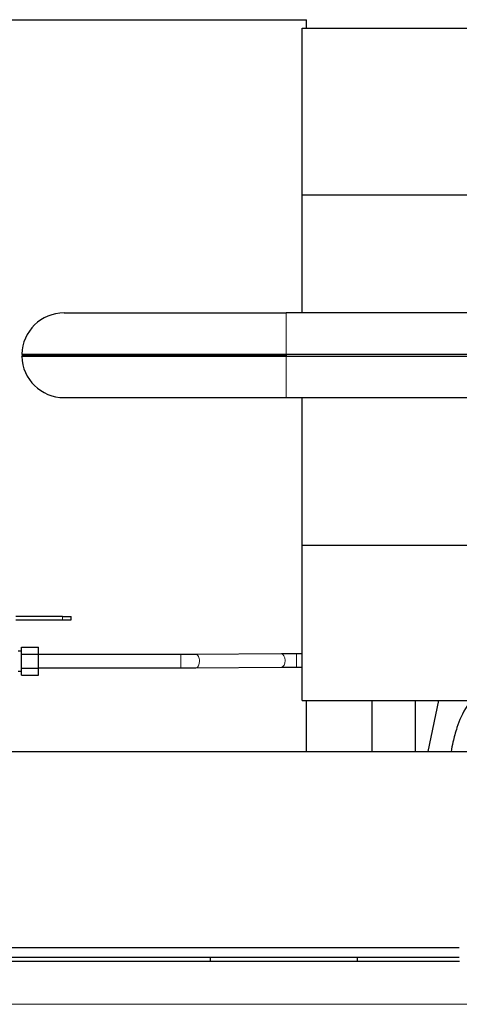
# Model space of a CAD drawing. Header units: inches. Extents: x 0 to 23760, y -13 to 16800.
# Tile 206 of 247: x 15269 to 15664, y 14336 to 15221. Entities that reach past the tile are written whole.
import ezdxf

# ---------------------------------------------------------------- set-up
doc = ezdxf.new("R2010")
doc.units = ezdxf.units.IN
doc.layers.add('254', color=7, linetype='Continuous', true_color=0xffffff)

msp = doc.modelspace()

# ---------------------------------------------------------------- linework, layer by layer
at = {"layer": '254', "color": 2, "linetype": 'Continuous', "lineweight": 25}
for p, q in [((15026.997, 15221.345), (15526.997, 15221.345)), ((15526.997, 15213.845), (15526.997, 15221.345)), ((15522.997, 15213.845), (20002.487, 15213.845)), ((15522.997, 15063.845), (15522.997, 15213.845)), ((15522.997, 14957.499), (15522.997, 15063.845)), ((15522.997, 15063.845), (20002.487, 15063.845)), ((15308.497, 14957.502), (15508.497, 14957.502)), ((15803.497, 14957.502), (15508.497, 14957.502)), ((15270.46, 14920.479), (15271.46, 14919.452)), ((15270.46, 14920.479), (15508.497, 14920.479)), ((15270.46, 14918.425), (15271.46, 14919.452)), ((15508.497, 14918.425), (15270.46, 14918.425)), ((15271.46, 14919.452), (15508.497, 14919.452)), ((15508.497, 14920.479), (15803.497, 14920.479)), ((15508.497, 14920.429), (15508.497, 14918.475)), ((15508.497, 14920.429), (15803.547, 14920.429)), ((15803.547, 14918.475), (15508.497, 14918.475)), ((15803.497, 14918.425), (15508.497, 14918.425)), ((15308.497, 14881.402), (15508.497, 14881.402)), ((15508.497, 14881.402), (15803.497, 14881.402)), ((15522.997, 14748.499), (15522.997, 14881.402)), ((15522.997, 14748.499), (15708.914, 14748.499)), ((15522.997, 14608.845), (15522.997, 14748.499)), ((15307.061, 14684.329), (15265.247, 14684.329)), ((15265.247, 14681.329), (15307.061, 14681.329)), ((15307.061, 14684.329), (15315.061, 14684.329)), ((15307.061, 14681.329), (15315.061, 14681.329)), ((15315.061, 14681.329), (15315.061, 14684.329)), ((15270.061, 14653.329), (15267.061, 14653.329)), ((15270.061, 14650.68), (15270.061, 14657.031)), ((15270.061, 14657.031), (15285.561, 14657.031)), ((15270.061, 14637.978), (15270.061, 14650.68)), ((15270.061, 14650.68), (15285.561, 14650.68)), ((15285.561, 14650.68), (15285.561, 14657.031)), ((15285.561, 14637.978), (15285.561, 14650.68)), ((15504.249, 14650.898), (15427.226, 14650.372)), ((15504.324, 14650.897), (15504.249, 14650.898)), ((15522.997, 14650.94), (15517.894, 14650.94)), ((15267.061, 14635.329), (15270.061, 14635.329)), ((15270.061, 14637.978), (15285.561, 14637.978)), ((15270.061, 14631.627), (15270.061, 14637.978)), ((15285.561, 14631.627), (15285.561, 14637.978)), ((15413.664, 14638.331), (15413.664, 14638.329)), ((15427.233, 14638.373), (15427.307, 14638.372)), ((15427.308, 14638.372), (15504.331, 14638.898)), ((15517.894, 14638.94), (15522.997, 14638.94)), ((15270.061, 14631.627), (15285.561, 14631.627)), ((15522.997, 14608.845), (15697.567, 14608.845)), ((15526.997, 14563.145), (15526.997, 14608.845)), ((15585.837, 14608.844), (15585.837, 14563.141)), ((15624.837, 14608.844), (15624.837, 14563.139)), ((15645.68, 14608.842), (15636.048, 14563.139)), ((15102.617, 14563.141), (15683.497, 14563.141)), ((15126.497, 14562.886), (15683.497, 14562.886)), ((15664.489, 14386.498), (15127.297, 14386.498)), ((15664.489, 14377.628), (15127.297, 14377.628)), ((15440.493, 14374.229), (15440.493, 14377.628)), ((15572.5, 14377.628), (15572.5, 14374.23)), ((15664.519, 14374.229), (15118.997, 14374.229))]:
    msp.add_line(p, q, dxfattribs=at)
at = {"layer": '254', "color": 110, "linetype": 'Continuous', "lineweight": 13}
for p, q in [((15508.497, 14920.479), (15508.497, 14957.502)), ((15508.497, 14920.479), (15508.497, 14920.429)), ((15508.497, 14918.425), (15508.497, 14918.475)), ((15508.497, 14918.425), (15508.497, 14881.402)), ((15307.061, 14681.329), (15307.061, 14684.329)), ((15413.664, 14650.329), (15413.664, 14638.33)), ((15517.894, 14650.94), (15517.894, 14638.94)), ((15427.307, 14638.372), (15427.308, 14638.372)), ((15504.331, 14638.898), (15504.331, 14638.898)), ((15118.997, 14374.003), (15664.519, 14374.003)), ((15118.997, 14335.609), (20343.997, 14335.609))]:
    msp.add_line(p, q, dxfattribs=at)
at = {"layer": '254', "color": 2, "linetype": 'Continuous', "lineweight": 25}
for start, end in [(90, 178.453367), (181.546633, 270)]:
    msp.add_arc((15308.497, 14919.452), 38.05, start, end, dxfattribs=at)
at = {"layer": '254', "color": 110, "linetype": 'Continuous', "lineweight": 13}
for centre, start_param, end_param in [((15427.267, 14644.372), 1.5670788, 3.1425875), ((15504.29, 14644.898), 1.5670788, 3.1188292), ((15427.267, 14644.372), 0, 1.5670788), ((15504.29, 14644.898), 0, 1.5670788)]:
    msp.add_ellipse(centre, major_axis=(0.041, -6), ratio=0.5440974, start_param=start_param, end_param=end_param, dxfattribs=at)
at = {"layer": '254', "color": 2, "linetype": 'Continuous', "lineweight": 25}
for points, degree in [([(15413.664, 14650.329), (15285.561, 14650.329)], 1), ([(15427.224, 14650.372), (15421.027, 14650.33), (15413.664, 14650.329)], 2), ([(15517.894, 14650.94), (15510.488, 14650.94), (15504.247, 14650.898)], 2), ([(15285.561, 14638.33), (15413.664, 14638.33)], 1), ([(15413.664, 14638.329), (15421.069, 14638.33), (15427.31, 14638.372)], 2), ([(15504.333, 14638.898), (15510.53, 14638.94), (15517.894, 14638.94)], 2)]:
    msp.add_open_spline(points, degree=degree, dxfattribs=at)
msp.add_open_spline([(15674.942, 14608.875), (15673.809, 14607.368), (15667.859, 14598.845), (15662.286, 14585.702), (15658.907, 14572.675), (15657.566, 14565.732), (15657.068, 14562.874)], degree=3, knots=[0, 0, 0, 0, 0.0859464, 0.4845825, 0.7881092, 1, 1, 1, 1], dxfattribs=at)

doc.saveas('drawing.dxf')
